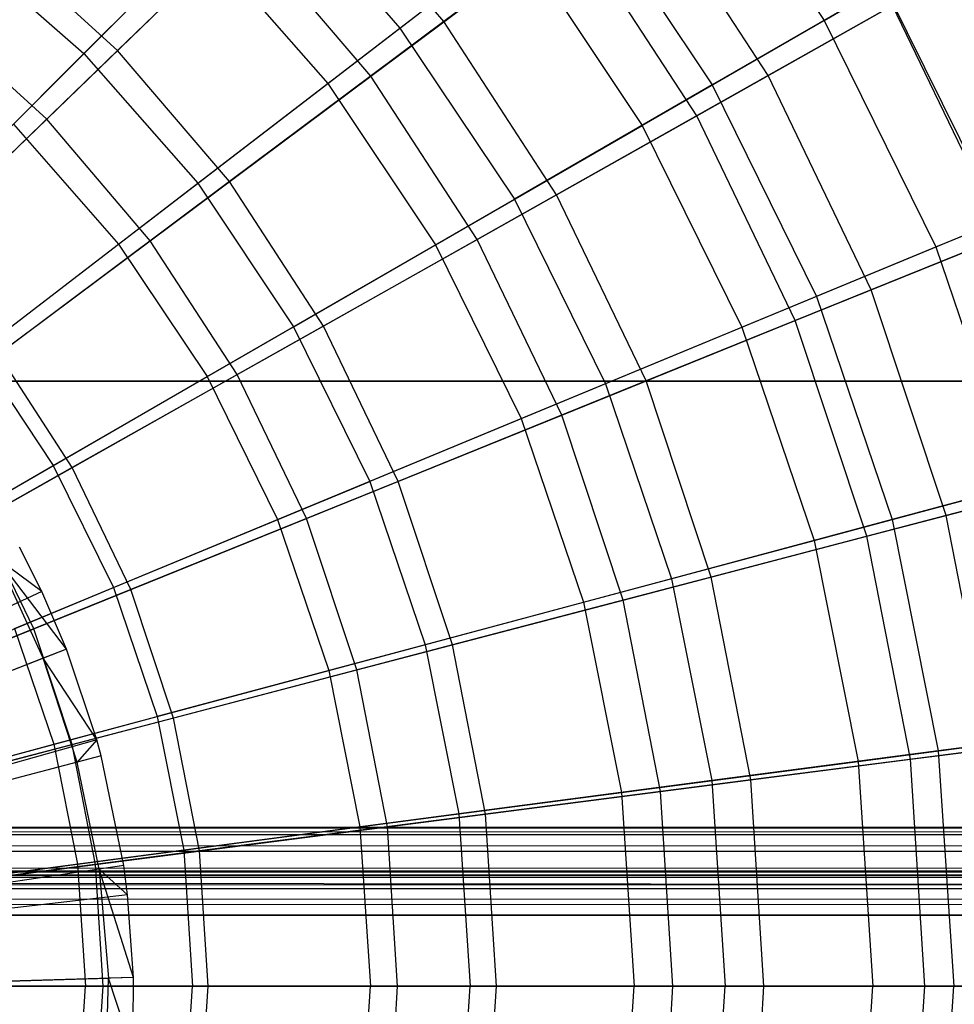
# Model space of a CAD drawing. Extents: x 0.2 to 40.1, y -6.7 to 6.7.
# Tile 198 of 256: x 11.4 to 12.3, y 3.6 to 4.5. Entities that reach past the tile are written whole.
import ezdxf

# ---------------------------------------------------------------- set-up
doc = ezdxf.new("R2010")
doc.units = 0
doc.header["$MEASUREMENT"] = 0
doc.layers.get('0').update_dxf_attribs({"color": 13, "linetype": 'CONTINUOUS'})

# ---------------------------------------------------------------- blocks, each defined once
blk = doc.blocks.new('SNOWBALL_XIV_PM3_STL')
at = {"color": 0}
for p, q in [((12.01825, 4.64841, 5.75615), (12.1448, 4.45902, 5.75615)), ((12.01825, 4.64841, 5.75615), (12.1448, 4.45902, 5.75615)), ((11.68115, 4.5998, 9.02277), (11.50782, 4.43195, 9.18821)), ((11.68115, 4.5998, 9.02277), (11.50782, 4.43195, 9.18821)), ((11.80192, 4.45794, 9.02277), (11.68115, 4.5998, 9.02277)), ((11.80192, 4.45794, 9.02277), (11.68115, 4.5998, 9.02277)), ((11.47746, 4.42907, 9.08376), (11.64005, 4.59166, 8.90671)), ((11.47746, 4.42907, 9.08376), (11.64005, 4.59166, 8.90671)), ((11.64005, 4.59166, 8.90671), (11.76243, 4.45211, 8.90671)), ((11.64005, 4.59166, 8.90671), (11.76243, 4.45211, 8.90671)), ((11.97742, 4.58892, 8.82877), (11.80192, 4.45794, 9.02277)), ((11.97742, 4.58892, 8.82877), (11.80192, 4.45794, 9.02277)), ((12.09436, 4.40926, 8.82877), (11.97742, 4.58892, 8.82877)), ((12.09436, 4.40926, 8.82877), (11.97742, 4.58892, 8.82877)), ((11.76243, 4.45211, 8.90671), (11.92591, 4.57756, 8.70236)), ((11.76243, 4.45211, 8.90671), (11.92591, 4.57756, 8.70236)), ((11.92591, 4.57756, 8.70236), (12.044, 4.40082, 8.70236)), ((11.92591, 4.57756, 8.70236), (12.044, 4.40082, 8.70236)), ((11.50782, 4.43195, 9.18821), (11.39279, 4.53641, 9.18821)), ((11.50782, 4.43195, 9.18821), (11.39279, 4.53641, 9.18821)), ((11.44387, 4.37001, 5.08316), (11.62218, 4.5427, 5.23798)), ((11.44387, 4.37001, 5.08316), (11.62218, 4.5427, 5.23798)), ((11.73613, 4.40884, 5.23798), (11.62218, 4.5427, 5.23798)), ((11.73613, 4.40884, 5.23798), (11.62218, 4.5427, 5.23798)), ((11.73613, 4.40884, 5.23798), (11.91821, 4.54473, 5.42231)), ((11.73613, 4.40884, 5.23798), (11.91821, 4.54473, 5.42231)), ((12.02999, 4.373, 5.42231), (11.91821, 4.54473, 5.42231)), ((12.02999, 4.373, 5.42231), (11.91821, 4.54473, 5.42231)), ((12.1448, 4.45902, 5.75615), (12.28371, 4.53922, 5.998)), ((12.1448, 4.45902, 5.75615), (12.28371, 4.53922, 5.998)), ((11.36053, 4.53161, 9.08376), (11.47746, 4.42907, 9.08376)), ((11.36053, 4.53161, 9.08376), (11.47746, 4.42907, 9.08376)), ((11.41382, 4.36543, 5.17526), (11.582, 4.53361, 5.34154)), ((11.41382, 4.36543, 5.17526), (11.582, 4.53361, 5.34154)), ((11.582, 4.53361, 5.34154), (11.6973, 4.40214, 5.34154)), ((11.582, 4.53361, 5.34154), (11.6973, 4.40214, 5.34154)), ((11.6973, 4.40214, 5.34154), (11.86807, 4.53318, 5.53618)), ((11.6973, 4.40214, 5.34154), (11.86807, 4.53318, 5.53618)), ((11.86807, 4.53318, 5.53618), (11.98086, 4.36437, 5.53618)), ((11.86807, 4.53318, 5.53618), (11.98086, 4.36437, 5.53618)), ((12.26281, 4.50412, 8.60919), (12.09436, 4.40926, 8.82877)), ((12.26281, 4.50412, 8.60919), (12.09436, 4.40926, 8.82877)), ((12.199, 4.49031, 8.47392), (12.044, 4.40082, 8.70236)), ((12.199, 4.49031, 8.47392), (12.044, 4.40082, 8.70236)), ((12.199, 4.49031, 8.47392), (12.30336, 4.27868, 8.47392)), ((12.199, 4.49031, 8.47392), (12.30336, 4.27868, 8.47392)), ((11.44387, 4.37001, 5.08316), (11.33728, 4.4668, 5.08316)), ((11.44387, 4.37001, 5.08316), (11.33728, 4.4668, 5.08316)), ((12.02999, 4.373, 5.42231), (12.20657, 4.47245, 5.6333)), ((12.02999, 4.373, 5.42231), (12.20657, 4.47245, 5.6333)), ((12.30674, 4.26445, 5.6333), (12.20657, 4.47245, 5.6333)), ((12.30674, 4.26445, 5.6333), (12.20657, 4.47245, 5.6333)), ((11.80192, 4.45794, 9.02277), (11.60855, 4.31362, 9.18821)), ((11.80192, 4.45794, 9.02277), (11.60855, 4.31362, 9.18821)), ((11.90356, 4.3018, 9.02277), (11.80192, 4.45794, 9.02277)), ((11.90356, 4.3018, 9.02277), (11.80192, 4.45794, 9.02277)), ((11.98086, 4.36437, 5.53618), (12.1448, 4.45902, 5.75615)), ((11.98086, 4.36437, 5.53618), (12.1448, 4.45902, 5.75615)), ((12.1448, 4.45902, 5.75615), (12.24555, 4.25473, 5.75615)), ((12.1448, 4.45902, 5.75615), (12.24555, 4.25473, 5.75615)), ((11.58001, 4.31214, 9.08376), (11.76243, 4.45211, 8.90671)), ((11.58001, 4.31214, 9.08376), (11.76243, 4.45211, 8.90671)), ((11.76243, 4.45211, 8.90671), (11.86554, 4.29779, 8.90671)), ((11.76243, 4.45211, 8.90671), (11.86554, 4.29779, 8.90671)), ((11.50782, 4.43195, 9.18821), (11.32113, 4.25115, 9.32256)), ((11.50782, 4.43195, 9.18821), (11.32113, 4.25115, 9.32256)), ((11.60855, 4.31362, 9.18821), (11.50782, 4.43195, 9.18821)), ((11.60855, 4.31362, 9.18821), (11.50782, 4.43195, 9.18821)), ((11.30053, 4.25214, 9.23076), (11.47746, 4.42907, 9.08376)), ((11.30053, 4.25214, 9.23076), (11.47746, 4.42907, 9.08376)), ((11.47746, 4.42907, 9.08376), (11.58001, 4.31214, 9.08376)), ((11.47746, 4.42907, 9.08376), (11.58001, 4.31214, 9.08376)), ((11.5372, 4.26037, 5.08316), (11.73613, 4.40884, 5.23798)), ((11.5372, 4.26037, 5.08316), (11.73613, 4.40884, 5.23798)), ((11.83203, 4.26152, 5.23798), (11.73613, 4.40884, 5.23798)), ((11.83203, 4.26152, 5.23798), (11.73613, 4.40884, 5.23798)), ((12.09436, 4.40926, 8.82877), (11.90356, 4.3018, 9.02277)), ((12.09436, 4.40926, 8.82877), (11.90356, 4.3018, 9.02277)), ((12.18737, 4.21612, 8.82877), (12.09436, 4.40926, 8.82877)), ((12.18737, 4.21612, 8.82877), (12.09436, 4.40926, 8.82877)), ((11.5086, 4.25735, 5.17526), (11.6973, 4.40214, 5.34154)), ((11.5086, 4.25735, 5.17526), (11.6973, 4.40214, 5.34154)), ((11.6973, 4.40214, 5.34154), (11.79445, 4.25674, 5.34154)), ((11.6973, 4.40214, 5.34154), (11.79445, 4.25674, 5.34154)), ((12.044, 4.40082, 8.70236), (11.86554, 4.29779, 8.90671)), ((12.044, 4.40082, 8.70236), (11.86554, 4.29779, 8.90671)), ((12.044, 4.40082, 8.70236), (12.13801, 4.21018, 8.70236)), ((12.044, 4.40082, 8.70236), (12.13801, 4.21018, 8.70236)), ((11.25317, 4.18533, 4.9602), (11.44387, 4.37001, 5.08316)), ((11.25317, 4.18533, 4.9602), (11.44387, 4.37001, 5.08316)), ((11.5372, 4.26037, 5.08316), (11.44387, 4.37001, 5.08316)), ((11.5372, 4.26037, 5.08316), (11.44387, 4.37001, 5.08316)), ((11.83203, 4.26152, 5.23798), (12.02999, 4.373, 5.42231)), ((11.83203, 4.26152, 5.23798), (12.02999, 4.373, 5.42231)), ((12.11889, 4.18839, 5.42231), (12.02999, 4.373, 5.42231)), ((12.11889, 4.18839, 5.42231), (12.02999, 4.373, 5.42231)), ((11.41382, 4.36543, 5.17526), (11.5086, 4.25735, 5.17526)), ((11.41382, 4.36543, 5.17526), (11.5086, 4.25735, 5.17526)), ((11.79445, 4.25674, 5.34154), (11.98086, 4.36437, 5.53618)), ((11.79445, 4.25674, 5.34154), (11.98086, 4.36437, 5.53618)), ((11.98086, 4.36437, 5.53618), (12.07065, 4.18229, 5.53618)), ((11.98086, 4.36437, 5.53618), (12.07065, 4.18229, 5.53618)), ((12.24555, 4.25473, 5.75615), (12.39373, 4.31611, 5.998)), ((12.24555, 4.25473, 5.75615), (12.39373, 4.31611, 5.998)), ((11.38149, 4.15981, 9.23076), (11.58001, 4.31214, 9.08376)), ((11.38149, 4.15981, 9.23076), (11.58001, 4.31214, 9.08376)), ((11.60855, 4.31362, 9.18821), (11.40028, 4.15818, 9.32256)), ((11.60855, 4.31362, 9.18821), (11.40028, 4.15818, 9.32256)), ((11.58001, 4.31214, 9.08376), (11.66641, 4.18282, 9.08376)), ((11.58001, 4.31214, 9.08376), (11.66641, 4.18282, 9.08376)), ((11.69332, 4.1834, 9.18821), (11.60855, 4.31362, 9.18821)), ((11.69332, 4.1834, 9.18821), (11.60855, 4.31362, 9.18821)), ((11.66641, 4.18282, 9.08376), (11.86554, 4.29779, 8.90671)), ((11.66641, 4.18282, 9.08376), (11.86554, 4.29779, 8.90671)), ((11.90356, 4.3018, 9.02277), (11.69332, 4.1834, 9.18821)), ((11.90356, 4.3018, 9.02277), (11.69332, 4.1834, 9.18821)), ((11.86554, 4.29779, 8.90671), (11.94763, 4.13133, 8.90671)), ((11.86554, 4.29779, 8.90671), (11.94763, 4.13133, 8.90671)), ((11.98439, 4.13394, 9.02277), (11.90356, 4.3018, 9.02277)), ((11.98439, 4.13394, 9.02277), (11.90356, 4.3018, 9.02277)), ((12.36657, 4.28867, 8.60919), (12.18737, 4.21612, 8.82877)), ((12.36657, 4.28867, 8.60919), (12.18737, 4.21612, 8.82877)), ((12.30336, 4.27868, 8.47392), (12.13801, 4.21018, 8.70236)), ((12.30336, 4.27868, 8.47392), (12.13801, 4.21018, 8.70236)), ((11.61574, 4.13971, 5.08316), (11.83203, 4.26152, 5.23798)), ((11.61574, 4.13971, 5.08316), (11.83203, 4.26152, 5.23798)), ((11.90831, 4.10314, 5.23798), (11.83203, 4.26152, 5.23798)), ((11.90831, 4.10314, 5.23798), (11.83203, 4.26152, 5.23798)), ((12.11889, 4.18839, 5.42231), (12.30674, 4.26445, 5.6333)), ((12.11889, 4.18839, 5.42231), (12.30674, 4.26445, 5.6333)), ((11.30494, 4.10107, 5.03993), (11.5086, 4.25735, 5.17526)), ((11.30494, 4.10107, 5.03993), (11.5086, 4.25735, 5.17526)), ((11.32445, 4.1016, 4.9602), (11.5372, 4.26037, 5.08316)), ((11.32445, 4.1016, 4.9602), (11.5372, 4.26037, 5.08316)), ((11.5086, 4.25735, 5.17526), (11.58847, 4.13782, 5.17526)), ((11.5086, 4.25735, 5.17526), (11.58847, 4.13782, 5.17526)), ((11.61574, 4.13971, 5.08316), (11.5372, 4.26037, 5.08316)), ((11.61574, 4.13971, 5.08316), (11.5372, 4.26037, 5.08316)), ((11.58847, 4.13782, 5.17526), (11.79445, 4.25674, 5.34154)), ((11.58847, 4.13782, 5.17526), (11.79445, 4.25674, 5.34154)), ((11.79445, 4.25674, 5.34154), (11.87179, 4.09991, 5.34154)), ((11.79445, 4.25674, 5.34154), (11.87179, 4.09991, 5.34154)), ((12.07065, 4.18229, 5.53618), (12.24555, 4.25473, 5.75615)), ((12.07065, 4.18229, 5.53618), (12.24555, 4.25473, 5.75615)), ((12.24555, 4.25473, 5.75615), (12.31877, 4.03903, 5.75615)), ((12.24555, 4.25473, 5.75615), (12.31877, 4.03903, 5.75615)), ((12.13801, 4.21018, 8.70236), (11.94763, 4.13133, 8.90671)), ((12.13801, 4.21018, 8.70236), (11.94763, 4.13133, 8.90671)), ((12.18737, 4.21612, 8.82877), (11.98439, 4.13394, 9.02277)), ((12.18737, 4.21612, 8.82877), (11.98439, 4.13394, 9.02277)), ((12.13801, 4.21018, 8.70236), (12.20633, 4.00891, 8.70236)), ((12.13801, 4.21018, 8.70236), (12.20633, 4.00891, 8.70236)), ((12.25492, 4.01267, 8.82877), (12.18737, 4.21612, 8.82877)), ((12.25492, 4.01267, 8.82877), (12.18737, 4.21612, 8.82877)), ((11.44971, 4.05771, 9.23076), (11.66641, 4.18282, 9.08376)), ((11.44971, 4.05771, 9.23076), (11.66641, 4.18282, 9.08376)), ((11.69332, 4.1834, 9.18821), (11.46688, 4.05587, 9.32256)), ((11.69332, 4.1834, 9.18821), (11.46688, 4.05587, 9.32256)), ((11.66641, 4.18282, 9.08376), (11.7352, 4.04333, 9.08376)), ((11.66641, 4.18282, 9.08376), (11.7352, 4.04333, 9.08376)), ((11.76074, 4.0434, 9.18821), (11.69332, 4.1834, 9.18821)), ((11.76074, 4.0434, 9.18821), (11.69332, 4.1834, 9.18821)), ((11.87179, 4.09991, 5.34154), (12.07065, 4.18229, 5.53618)), ((11.87179, 4.09991, 5.34154), (12.07065, 4.18229, 5.53618)), ((11.90831, 4.10314, 5.23798), (12.11889, 4.18839, 5.42231)), ((11.90831, 4.10314, 5.23798), (12.11889, 4.18839, 5.42231)), ((12.07065, 4.18229, 5.53618), (12.13591, 3.99004, 5.53618)), ((12.07065, 4.18229, 5.53618), (12.13591, 3.99004, 5.53618)), ((12.18346, 3.99393, 5.42231), (12.11889, 4.18839, 5.42231)), ((12.18346, 3.99393, 5.42231), (12.11889, 4.18839, 5.42231)), ((11.38149, 4.15981, 9.23076), (11.44971, 4.05771, 9.23076)), ((11.38149, 4.15981, 9.23076), (11.44971, 4.05771, 9.23076)), ((11.46688, 4.05587, 9.32256), (11.40028, 4.15818, 9.32256)), ((11.46688, 4.05587, 9.32256), (11.40028, 4.15818, 9.32256)), ((11.36614, 4.00946, 5.03993), (11.58847, 4.13782, 5.17526)), ((11.36614, 4.00946, 5.03993), (11.58847, 4.13782, 5.17526)), ((11.38444, 4.00944, 4.9602), (11.61574, 4.13971, 5.08316)), ((11.38444, 4.00944, 4.9602), (11.61574, 4.13971, 5.08316)), ((11.58847, 4.13782, 5.17526), (11.65205, 4.00889, 5.17526)), ((11.58847, 4.13782, 5.17526), (11.65205, 4.00889, 5.17526)), ((11.67822, 4.00998, 5.08316), (11.61574, 4.13971, 5.08316)), ((11.67822, 4.00998, 5.08316), (11.61574, 4.13971, 5.08316)), ((39.43158, 4.13386, 50.87138), (0.8489, 4.13386, 50.87138)), ((0.8489, 4.13386, 50.91075), (39.43158, 4.13386, 50.91075)), ((39.43158, 4.13386, 50.87138), (0.8489, 4.13386, 50.87138)), ((0.8489, 4.13386, 50.91075), (39.43158, 4.13386, 50.91075)), ((11.94763, 4.13133, 8.90671), (11.7352, 4.04333, 9.08376)), ((11.94763, 4.13133, 8.90671), (11.7352, 4.04333, 9.08376)), ((11.98439, 4.13394, 9.02277), (11.76074, 4.0434, 9.18821)), ((11.98439, 4.13394, 9.02277), (11.76074, 4.0434, 9.18821)), ((11.94763, 4.13133, 8.90671), (12.00729, 3.95557, 8.90671)), ((11.94763, 4.13133, 8.90671), (12.00729, 3.95557, 8.90671)), ((12.0431, 3.95713, 9.02277), (11.98439, 4.13394, 9.02277)), ((12.0431, 3.95713, 9.02277), (11.98439, 4.13394, 9.02277)), ((11.67822, 4.00998, 5.08316), (11.90831, 4.10314, 5.23798)), ((11.67822, 4.00998, 5.08316), (11.90831, 4.10314, 5.23798)), ((11.9637, 3.93631, 5.23798), (11.90831, 4.10314, 5.23798)), ((11.9637, 3.93631, 5.23798), (11.90831, 4.10314, 5.23798)), ((11.65205, 4.00889, 5.17526), (11.87179, 4.09991, 5.34154)), ((11.65205, 4.00889, 5.17526), (11.87179, 4.09991, 5.34154)), ((11.87179, 4.09991, 5.34154), (11.928, 3.93433, 5.34154)), ((11.87179, 4.09991, 5.34154), (11.928, 3.93433, 5.34154)), ((11.21884, 3.92441, 9.34542), (11.44971, 4.05771, 9.23076)), ((11.21884, 3.92441, 9.34542), (11.44971, 4.05771, 9.23076)), ((11.44971, 4.05771, 9.23076), (11.50403, 3.94758, 9.23076)), ((11.44971, 4.05771, 9.23076), (11.50403, 3.94758, 9.23076)), ((12.44192, 4.06171, 8.60919), (12.25492, 4.01267, 8.82877)), ((12.44192, 4.06171, 8.60919), (12.25492, 4.01267, 8.82877)), ((11.46688, 4.05587, 9.32256), (11.2277, 3.92116, 9.42376)), ((11.46688, 4.05587, 9.32256), (11.2277, 3.92116, 9.42376)), ((11.51985, 3.94587, 9.32256), (11.46688, 4.05587, 9.32256)), ((11.51985, 3.94587, 9.32256), (11.46688, 4.05587, 9.32256)), ((12.37921, 4.05523, 8.47392), (12.20633, 4.00891, 8.70236)), ((12.37921, 4.05523, 8.47392), (12.20633, 4.00891, 8.70236)), ((11.50403, 3.94758, 9.23076), (11.7352, 4.04333, 9.08376)), ((11.50403, 3.94758, 9.23076), (11.7352, 4.04333, 9.08376)), ((11.76074, 4.0434, 9.18821), (11.51985, 3.94587, 9.32256)), ((11.76074, 4.0434, 9.18821), (11.51985, 3.94587, 9.32256)), ((11.7352, 4.04333, 9.08376), (11.78519, 3.89606, 9.08376)), ((11.7352, 4.04333, 9.08376), (11.78519, 3.89606, 9.08376)), ((11.80971, 3.89592, 9.18821), (11.76074, 4.0434, 9.18821)), ((11.80971, 3.89592, 9.18821), (11.76074, 4.0434, 9.18821)), ((12.18346, 3.99393, 5.42231), (12.37949, 4.04534, 5.6333)), ((12.18346, 3.99393, 5.42231), (12.37949, 4.04534, 5.6333)), ((12.13591, 3.99004, 5.53618), (12.31877, 4.03903, 5.75615)), ((12.13591, 3.99004, 5.53618), (12.31877, 4.03903, 5.75615)), ((12.25492, 4.01267, 8.82877), (12.0431, 3.95713, 9.02277)), ((12.25492, 4.01267, 8.82877), (12.0431, 3.95713, 9.02277)), ((12.2959, 3.80226, 8.82877), (12.25492, 4.01267, 8.82877)), ((12.2959, 3.80226, 8.82877), (12.25492, 4.01267, 8.82877)), ((11.43215, 3.91036, 4.9602), (11.38444, 4.00944, 4.9602)), ((11.43215, 3.91036, 4.9602), (11.38444, 4.00944, 4.9602)), ((11.41487, 3.91065, 5.03993), (11.65205, 4.00889, 5.17526)), ((11.41487, 3.91065, 5.03993), (11.65205, 4.00889, 5.17526)), ((11.43215, 3.91036, 4.9602), (11.67822, 4.00998, 5.08316)), ((11.43215, 3.91036, 4.9602), (11.67822, 4.00998, 5.08316)), ((11.65205, 4.00889, 5.17526), (11.69826, 3.87277, 5.17526)), ((11.65205, 4.00889, 5.17526), (11.69826, 3.87277, 5.17526)), ((11.72358, 3.87334, 5.08316), (11.67822, 4.00998, 5.08316)), ((11.72358, 3.87334, 5.08316), (11.67822, 4.00998, 5.08316)), ((12.20633, 4.00891, 8.70236), (12.00729, 3.95557, 8.90671)), ((12.20633, 4.00891, 8.70236), (12.00729, 3.95557, 8.90671)), ((12.20633, 4.00891, 8.70236), (12.2478, 3.80043, 8.70236)), ((12.20633, 4.00891, 8.70236), (12.2478, 3.80043, 8.70236)), ((11.928, 3.93433, 5.34154), (12.13591, 3.99004, 5.53618)), ((11.928, 3.93433, 5.34154), (12.13591, 3.99004, 5.53618)), ((11.9637, 3.93631, 5.23798), (12.18346, 3.99393, 5.42231)), ((11.9637, 3.93631, 5.23798), (12.18346, 3.99393, 5.42231)), ((12.13591, 3.99004, 5.53618), (12.17552, 3.79092, 5.53618)), ((12.13591, 3.99004, 5.53618), (12.17552, 3.79092, 5.53618)), ((12.22262, 3.79281, 5.42231), (12.18346, 3.99393, 5.42231)), ((12.22262, 3.79281, 5.42231), (12.18346, 3.99393, 5.42231)), ((11.43942, 3.944, 9.37739), (11.41948, 3.98407, 9.37739)), ((11.43942, 3.944, 9.37739), (11.41948, 3.98407, 9.37739)), ((11.44071, 3.88394, 9.38787), (11.39961, 3.97354, 9.38787)), ((11.44071, 3.88394, 9.38787), (11.39961, 3.97354, 9.38787)), ((11.46165, 3.89213, 9.37739), (11.39961, 3.97354, 9.38787)), ((11.46165, 3.89213, 9.37739), (11.39961, 3.97354, 9.38787)), ((11.43942, 3.944, 9.37739), (11.39961, 3.97354, 9.38787)), ((11.43942, 3.944, 9.37739), (11.39961, 3.97354, 9.38787)), ((12.00729, 3.95557, 8.90671), (11.78519, 3.89606, 9.08376)), ((12.00729, 3.95557, 8.90671), (11.78519, 3.89606, 9.08376)), ((12.0431, 3.95713, 9.02277), (11.80971, 3.89592, 9.18821)), ((12.0431, 3.95713, 9.02277), (11.80971, 3.89592, 9.18821)), ((12.00729, 3.95557, 8.90671), (12.0435, 3.77354, 8.90671)), ((12.00729, 3.95557, 8.90671), (12.0435, 3.77354, 8.90671)), ((12.07871, 3.77426, 9.02277), (12.0431, 3.95713, 9.02277)), ((12.07871, 3.77426, 9.02277), (12.0431, 3.95713, 9.02277)), ((11.43942, 3.944, 9.37739), (10.79905, 3.64511, 9.59392)), ((11.43942, 3.944, 9.37739), (10.79905, 3.64511, 9.59392)), ((11.25772, 3.84556, 9.34542), (11.50403, 3.94758, 9.23076)), ((11.25772, 3.84556, 9.34542), (11.50403, 3.94758, 9.23076)), ((11.51985, 3.94587, 9.32256), (11.26541, 3.84286, 9.42376)), ((11.51985, 3.94587, 9.32256), (11.26541, 3.84286, 9.42376)), ((11.46165, 3.89213, 9.37739), (11.43942, 3.944, 9.37739)), ((11.46165, 3.89213, 9.37739), (11.43942, 3.944, 9.37739)), ((11.50403, 3.94758, 9.23076), (11.5435, 3.8313, 9.23076)), ((11.50403, 3.94758, 9.23076), (11.5435, 3.8313, 9.23076)), ((11.55832, 3.83, 9.32256), (11.51985, 3.94587, 9.32256)), ((11.55832, 3.83, 9.32256), (11.51985, 3.94587, 9.32256)), ((11.69826, 3.87277, 5.17526), (11.928, 3.93433, 5.34154)), ((11.69826, 3.87277, 5.17526), (11.928, 3.93433, 5.34154)), ((11.72358, 3.87334, 5.08316), (11.9637, 3.93631, 5.23798)), ((11.72358, 3.87334, 5.08316), (11.9637, 3.93631, 5.23798)), ((11.928, 3.93433, 5.34154), (11.96211, 3.76282, 5.34154)), ((11.928, 3.93433, 5.34154), (11.96211, 3.76282, 5.34154)), ((11.9973, 3.76376, 5.23798), (11.9637, 3.93631, 5.23798)), ((11.9973, 3.76376, 5.23798), (11.9637, 3.93631, 5.23798)), ((11.17389, 3.8058, 4.871), (11.43215, 3.91036, 4.9602)), ((11.17389, 3.8058, 4.871), (11.43215, 3.91036, 4.9602)), ((11.41487, 3.91065, 5.03993), (11.45029, 3.80632, 5.03993)), ((11.41487, 3.91065, 5.03993), (11.45029, 3.80632, 5.03993)), ((11.4668, 3.806, 4.9602), (11.43215, 3.91036, 4.9602)), ((11.4668, 3.806, 4.9602), (11.43215, 3.91036, 4.9602)), ((11.46165, 3.89213, 9.37739), (10.80354, 3.63463, 9.59392)), ((11.46165, 3.89213, 9.37739), (10.80354, 3.63463, 9.59392)), ((11.46165, 3.89213, 9.37739), (11.44071, 3.88394, 9.38787)), ((11.46165, 3.89213, 9.37739), (11.44071, 3.88394, 9.38787)), ((11.48913, 3.81039, 9.37739), (11.46165, 3.89213, 9.37739)), ((11.48913, 3.81039, 9.37739), (11.46165, 3.89213, 9.37739)), ((11.78519, 3.89606, 9.08376), (11.5435, 3.8313, 9.23076)), ((11.78519, 3.89606, 9.08376), (11.5435, 3.8313, 9.23076)), ((11.80971, 3.89592, 9.18821), (11.55832, 3.83, 9.32256)), ((11.80971, 3.89592, 9.18821), (11.55832, 3.83, 9.32256)), ((11.78519, 3.89606, 9.08376), (11.81553, 3.74352, 9.08376)), ((11.78519, 3.89606, 9.08376), (11.81553, 3.74352, 9.08376)), ((11.83941, 3.7434, 9.18821), (11.80971, 3.89592, 9.18821)), ((11.83941, 3.7434, 9.18821), (11.80971, 3.89592, 9.18821)), ((11.44071, 3.88394, 9.38787), (11.32334, 3.83802, 9.44195)), ((11.44071, 3.88394, 9.38787), (11.32334, 3.83802, 9.44195)), ((11.47133, 3.79024, 9.38787), (11.44071, 3.88394, 9.38787)), ((11.47133, 3.79024, 9.38787), (11.44071, 3.88394, 9.38787)), ((11.48913, 3.81039, 9.37739), (11.44071, 3.88394, 9.38787)), ((11.48913, 3.81039, 9.37739), (11.44071, 3.88394, 9.38787)), ((11.45029, 3.80632, 5.03993), (11.69826, 3.87277, 5.17526)), ((11.45029, 3.80632, 5.03993), (11.69826, 3.87277, 5.17526)), ((11.4668, 3.806, 4.9602), (11.72358, 3.87334, 5.08316)), ((11.4668, 3.806, 4.9602), (11.72358, 3.87334, 5.08316)), ((11.69826, 3.87277, 5.17526), (11.7263, 3.73178, 5.17526)), ((11.69826, 3.87277, 5.17526), (11.7263, 3.73178, 5.17526)), ((11.75111, 3.73202, 5.08316), (11.72358, 3.87334, 5.08316)), ((11.75111, 3.73202, 5.08316), (11.72358, 3.87334, 5.08316)), ((11.28599, 3.7623, 9.34542), (11.5435, 3.8313, 9.23076)), ((11.28599, 3.7623, 9.34542), (11.5435, 3.8313, 9.23076)), ((11.55832, 3.83, 9.32256), (11.2928, 3.76037, 9.42376)), ((11.55832, 3.83, 9.32256), (11.2928, 3.76037, 9.42376)), ((11.5435, 3.8313, 9.23076), (11.56745, 3.71086, 9.23076)), ((11.5435, 3.8313, 9.23076), (11.56745, 3.71086, 9.23076)), ((11.58166, 3.71017, 9.32256), (11.55832, 3.83, 9.32256)), ((11.58166, 3.71017, 9.32256), (11.55832, 3.83, 9.32256)), ((12.22262, 3.79281, 5.42231), (12.42362, 3.81873, 5.6333)), ((12.22262, 3.79281, 5.42231), (12.42362, 3.81873, 5.6333)), ((12.42525, 3.8238, 8.47392), (12.2478, 3.80043, 8.70236)), ((12.42525, 3.8238, 8.47392), (12.2478, 3.80043, 8.70236)), ((11.48913, 3.81039, 9.37739), (10.8091, 3.61809, 9.59392)), ((11.48913, 3.81039, 9.37739), (10.8091, 3.61809, 9.59392)), ((11.48913, 3.81039, 9.37739), (11.47133, 3.79024, 9.38787)), ((11.48913, 3.81039, 9.37739), (11.47133, 3.79024, 9.38787)), ((11.49307, 3.796, 9.37739), (11.48913, 3.81039, 9.37739)), ((11.49307, 3.796, 9.37739), (11.48913, 3.81039, 9.37739)), ((12.17552, 3.79092, 5.53618), (12.3632, 3.81563, 5.75615)), ((12.17552, 3.79092, 5.53618), (12.3632, 3.81563, 5.75615)), ((11.18795, 3.73603, 4.93766), (11.45029, 3.80632, 5.03993)), ((11.18795, 3.73603, 4.93766), (11.45029, 3.80632, 5.03993)), ((11.19728, 3.73533, 4.871), (11.4668, 3.806, 4.9602)), ((11.19728, 3.73533, 4.871), (11.4668, 3.806, 4.9602)), ((11.45029, 3.80632, 5.03993), (11.47178, 3.69827, 5.03993)), ((11.45029, 3.80632, 5.03993), (11.47178, 3.69827, 5.03993)), ((11.48782, 3.69807, 4.9602), (11.4668, 3.806, 4.9602)), ((11.48782, 3.69807, 4.9602), (11.4668, 3.806, 4.9602)), ((12.2478, 3.80043, 8.70236), (12.0435, 3.77354, 8.90671)), ((12.2478, 3.80043, 8.70236), (12.0435, 3.77354, 8.90671)), ((12.2959, 3.80226, 8.82877), (12.07871, 3.77426, 9.02277)), ((12.2959, 3.80226, 8.82877), (12.07871, 3.77426, 9.02277)), ((12.2478, 3.80043, 8.70236), (12.2617, 3.58833, 8.70236)), ((12.2478, 3.80043, 8.70236), (12.2617, 3.58833, 8.70236)), ((11.49307, 3.796, 9.37739), (10.80989, 3.61518, 9.59392)), ((11.49307, 3.796, 9.37739), (10.80989, 3.61518, 9.59392)), ((11.49307, 3.796, 9.37739), (11.47133, 3.79024, 9.38787)), ((11.49307, 3.796, 9.37739), (11.47133, 3.79024, 9.38787)), ((11.51332, 3.6969, 9.37739), (11.49307, 3.796, 9.37739)), ((11.51332, 3.6969, 9.37739), (11.49307, 3.796, 9.37739)), ((11.96211, 3.76282, 5.34154), (12.17552, 3.79092, 5.53618)), ((11.96211, 3.76282, 5.34154), (12.17552, 3.79092, 5.53618)), ((11.9973, 3.76376, 5.23798), (12.22262, 3.79281, 5.42231)), ((11.9973, 3.76376, 5.23798), (12.22262, 3.79281, 5.42231)), ((12.17552, 3.79092, 5.53618), (12.1888, 3.58833, 5.53618)), ((12.17552, 3.79092, 5.53618), (12.1888, 3.58833, 5.53618)), ((12.23575, 3.58833, 5.42231), (12.22262, 3.79281, 5.42231)), ((12.23575, 3.58833, 5.42231), (12.22262, 3.79281, 5.42231)), ((11.47133, 3.79024, 9.38787), (11.34949, 3.758, 9.44195)), ((11.47133, 3.79024, 9.38787), (11.34949, 3.758, 9.44195)), ((11.49107, 3.69367, 9.38787), (11.47133, 3.79024, 9.38787)), ((11.49107, 3.69367, 9.38787), (11.47133, 3.79024, 9.38787)), ((12.0435, 3.77354, 8.90671), (11.81553, 3.74352, 9.08376)), ((12.0435, 3.77354, 8.90671), (11.81553, 3.74352, 9.08376)), ((12.07871, 3.77426, 9.02277), (11.83941, 3.7434, 9.18821)), ((12.07871, 3.77426, 9.02277), (11.83941, 3.7434, 9.18821)), ((12.0435, 3.77354, 8.90671), (12.05564, 3.58833, 8.90671)), ((12.0435, 3.77354, 8.90671), (12.05564, 3.58833, 8.90671)), ((12.09065, 3.58833, 9.02277), (12.07871, 3.77426, 9.02277)), ((12.09065, 3.58833, 9.02277), (12.07871, 3.77426, 9.02277)), ((11.7263, 3.73178, 5.17526), (11.96211, 3.76282, 5.34154)), ((11.7263, 3.73178, 5.17526), (11.96211, 3.76282, 5.34154)), ((11.75111, 3.73202, 5.08316), (11.9973, 3.76376, 5.23798)), ((11.75111, 3.73202, 5.08316), (11.9973, 3.76376, 5.23798)), ((11.96211, 3.76282, 5.34154), (11.97355, 3.58833, 5.34154)), ((11.96211, 3.76282, 5.34154), (11.97355, 3.58833, 5.34154)), ((12.00856, 3.58833, 5.23798), (11.9973, 3.76376, 5.23798)), ((12.00856, 3.58833, 5.23798), (11.9973, 3.76376, 5.23798)), ((11.81553, 3.74352, 9.08376), (11.56745, 3.71086, 9.23076)), ((11.81553, 3.74352, 9.08376), (11.56745, 3.71086, 9.23076)), ((11.83941, 3.7434, 9.18821), (11.58166, 3.71017, 9.32256)), ((11.83941, 3.7434, 9.18821), (11.58166, 3.71017, 9.32256)), ((11.81553, 3.74352, 9.08376), (11.8257, 3.58833, 9.08376)), ((11.81553, 3.74352, 9.08376), (11.8257, 3.58833, 9.08376)), ((11.84937, 3.58833, 9.18821), (11.83941, 3.7434, 9.18821)), ((11.84937, 3.58833, 9.18821), (11.83941, 3.7434, 9.18821)), ((39.42879, 3.73129, 51.61956), (0.85168, 3.73129, 51.61956)), ((0.85168, 3.73129, 51.61956), (39.42499, 3.73025, 51.63235)), ((0.85168, 3.73129, 51.61956), (39.42499, 3.73025, 51.63235)), ((0.85168, 3.73129, 50.9109), (39.42879, 3.73129, 50.9109)), ((0.85168, 3.73129, 50.9109), (39.42879, 3.73129, 50.9109)), ((39.42879, 3.73129, 51.61956), (0.85168, 3.73129, 51.61956)), ((0.85988, 3.72647, 51.6467), (39.42499, 3.73025, 51.63235)), ((0.85988, 3.72647, 51.6467), (39.42499, 3.73025, 51.63235)), ((11.47178, 3.69827, 5.03993), (11.7263, 3.73178, 5.17526)), ((11.47178, 3.69827, 5.03993), (11.7263, 3.73178, 5.17526)), ((11.48782, 3.69807, 4.9602), (11.75111, 3.73202, 5.08316)), ((11.48782, 3.69807, 4.9602), (11.75111, 3.73202, 5.08316)), ((11.7263, 3.73178, 5.17526), (11.73571, 3.58833, 5.17526)), ((11.7263, 3.73178, 5.17526), (11.73571, 3.58833, 5.17526)), ((11.76033, 3.58833, 5.08316), (11.75111, 3.73202, 5.08316)), ((11.76033, 3.58833, 5.08316), (11.75111, 3.73202, 5.08316)), ((0.85988, 3.72647, 51.6467), (39.4168, 3.72107, 51.65835)), ((0.85988, 3.72647, 51.6467), (39.4168, 3.72107, 51.65835)), ((0.86808, 3.71258, 51.67051), (39.4168, 3.72107, 51.65835)), ((0.86808, 3.71258, 51.67051), (39.4168, 3.72107, 51.65835)), ((0.86808, 3.71258, 51.67051), (39.4086, 3.7035, 51.67959)), ((0.86808, 3.71258, 51.67051), (39.4086, 3.7035, 51.67959)), ((11.56745, 3.71086, 9.23076), (11.30314, 3.67607, 9.34542)), ((11.56745, 3.71086, 9.23076), (11.30314, 3.67607, 9.34542)), ((11.56745, 3.71086, 9.23076), (11.57548, 3.58833, 9.23076)), ((11.56745, 3.71086, 9.23076), (11.57548, 3.58833, 9.23076)), ((0.87627, 3.69134, 51.68808), (39.4086, 3.7035, 51.67959)), ((0.87627, 3.69134, 51.68808), (39.4086, 3.7035, 51.67959)), ((11.58166, 3.71017, 9.32256), (11.30941, 3.67506, 9.42376)), ((11.58166, 3.71017, 9.32256), (11.30941, 3.67506, 9.42376)), ((11.58948, 3.58833, 9.32256), (11.58166, 3.71017, 9.32256)), ((11.58948, 3.58833, 9.32256), (11.58166, 3.71017, 9.32256)), ((11.51332, 3.6969, 9.37739), (10.81399, 3.59515, 9.59392)), ((11.51332, 3.6969, 9.37739), (10.81399, 3.59515, 9.59392)), ((11.20251, 3.66282, 4.93766), (11.47178, 3.69827, 5.03993)), ((11.20251, 3.66282, 4.93766), (11.47178, 3.69827, 5.03993)), ((11.21148, 3.66244, 4.871), (11.48782, 3.69807, 4.9602)), ((11.21148, 3.66244, 4.871), (11.48782, 3.69807, 4.9602)), ((11.49107, 3.69367, 9.38787), (11.36635, 3.67552, 9.44195)), ((11.49107, 3.69367, 9.38787), (11.36635, 3.67552, 9.44195)), ((11.47178, 3.69827, 5.03993), (11.47899, 3.58833, 5.03993)), ((11.47178, 3.69827, 5.03993), (11.47899, 3.58833, 5.03993)), ((11.49487, 3.58833, 4.9602), (11.48782, 3.69807, 4.9602)), ((11.49487, 3.58833, 4.9602), (11.48782, 3.69807, 4.9602)), ((11.51332, 3.6969, 9.37739), (11.49107, 3.69367, 9.38787)), ((11.51332, 3.6969, 9.37739), (11.49107, 3.69367, 9.38787)), ((11.49107, 3.69367, 9.38787), (11.49968, 3.59547, 9.38787)), ((11.52214, 3.59615, 9.37739), (11.49107, 3.69367, 9.38787)), ((11.49107, 3.69367, 9.38787), (11.49968, 3.59547, 9.38787)), ((11.51675, 3.67053, 9.37739), (11.49107, 3.69367, 9.38787)), ((11.52214, 3.59615, 9.37739), (11.49107, 3.69367, 9.38787)), ((11.51675, 3.67053, 9.37739), (11.49107, 3.69367, 9.38787)), ((11.51675, 3.67053, 9.37739), (11.51332, 3.6969, 9.37739)), ((11.51675, 3.67053, 9.37739), (11.51332, 3.6969, 9.37739)), ((0.85168, 3.69192, 51.61956), (39.42076, 3.6896, 51.63287)), ((0.85168, 3.69192, 51.61956), (39.42076, 3.6896, 51.63287)), ((0.85168, 3.69192, 51.61956), (39.42879, 3.69192, 51.61956)), ((39.42879, 3.69192, 50.9109), (0.85168, 3.69192, 50.9109)), ((0.85168, 3.69192, 51.61956), (39.42879, 3.69192, 51.61956)), ((39.42879, 3.69192, 50.9109), (0.85168, 3.69192, 50.9109)), ((0.86195, 3.68816, 51.63636), (39.42076, 3.6896, 51.63287)), ((0.86195, 3.68816, 51.63636), (39.42076, 3.6896, 51.63287)), ((0.86195, 3.68816, 51.63636), (39.41162, 3.68169, 51.64603)), ((0.86195, 3.68816, 51.63636), (39.41162, 3.68169, 51.64603)), ((39.39221, 3.65255, 51.6983), (0.87627, 3.69134, 51.68808)), ((0.87627, 3.69134, 51.68808), (39.4004, 3.67969, 51.69348)), ((0.87627, 3.69134, 51.68808), (39.4004, 3.67969, 51.69348)), ((39.39221, 3.65255, 51.6983), (0.87627, 3.69134, 51.68808)), ((0.87109, 3.67902, 51.6487), (39.41162, 3.68169, 51.64603)), ((0.87109, 3.67902, 51.6487), (39.41162, 3.68169, 51.64603)), ((0.87109, 3.67902, 51.6487), (39.40247, 3.66935, 51.65517)), ((0.87109, 3.67902, 51.6487), (39.40247, 3.66935, 51.65517)), ((0.88023, 3.66587, 51.65661), (39.40247, 3.66935, 51.65517)), ((0.88023, 3.66587, 51.65661), (39.40247, 3.66935, 51.65517)), ((11.51675, 3.67053, 9.37739), (10.81468, 3.58981, 9.59392)), ((11.51675, 3.67053, 9.37739), (10.81468, 3.58981, 9.59392)), ((11.52214, 3.59615, 9.37739), (11.51675, 3.67053, 9.37739)), ((11.52214, 3.59615, 9.37739), (11.51675, 3.67053, 9.37739)), ((0.88023, 3.66587, 51.65661), (39.39221, 3.65255, 51.65893)), ((0.88023, 3.66587, 51.65661), (39.39221, 3.65255, 51.65893)), ((39.39221, 3.65255, 51.6983), (0.88447, 3.66534, 51.69725)), ((39.39221, 3.65255, 51.6983), (0.88447, 3.66534, 51.69725)), ((39.39221, 3.65255, 51.6983), (10.67572, 3.65238, 51.6983)), ((10.67572, 3.65238, 51.65893), (39.39221, 3.65255, 51.65893)), ((39.39221, 3.65255, 51.6983), (10.67572, 3.65238, 51.6983)), ((10.67572, 3.65238, 51.65893), (39.39221, 3.65255, 51.65893)), ((11.52214, 3.59615, 9.37739), (10.81577, 3.57477, 9.59392)), ((11.52214, 3.59615, 9.37739), (10.81577, 3.57477, 9.59392)), ((11.37369, 3.59165, 9.44195), (11.49968, 3.59547, 9.38787)), ((11.37369, 3.59165, 9.44195), (11.49968, 3.59547, 9.38787)), ((11.49703, 3.49693, 9.38787), (11.49968, 3.59547, 9.38787)), ((11.49703, 3.49693, 9.38787), (11.49968, 3.59547, 9.38787)), ((11.52214, 3.59615, 9.37739), (11.49968, 3.59547, 9.38787)), ((11.52214, 3.59615, 9.37739), (11.49968, 3.59547, 9.38787)), ((11.52159, 3.52805, 9.37739), (11.49968, 3.59547, 9.38787)), ((11.52159, 3.52805, 9.37739), (11.49968, 3.59547, 9.38787)), ((11.52159, 3.52805, 9.37739), (11.52214, 3.59615, 9.37739)), ((11.52159, 3.52805, 9.37739), (11.52214, 3.59615, 9.37739)), ((11.47899, 3.58833, 5.03993), (11.20739, 3.58833, 4.93766)), ((11.47899, 3.58833, 5.03993), (11.20739, 3.58833, 4.93766)), ((11.21624, 3.58833, 4.871), (11.49487, 3.58833, 4.9602)), ((11.21624, 3.58833, 4.871), (11.49487, 3.58833, 4.9602)), ((11.30889, 3.58833, 9.34542), (11.57548, 3.58833, 9.23076)), ((11.30889, 3.58833, 9.34542), (11.57548, 3.58833, 9.23076)), ((11.58948, 3.58833, 9.32256), (11.31498, 3.58833, 9.42376)), ((11.58948, 3.58833, 9.32256), (11.31498, 3.58833, 9.42376)), ((11.47178, 3.47839, 5.03993), (11.47899, 3.58833, 5.03993)), ((11.47178, 3.47839, 5.03993), (11.47899, 3.58833, 5.03993)), ((11.73571, 3.58833, 5.17526), (11.47899, 3.58833, 5.03993)), ((11.73571, 3.58833, 5.17526), (11.47899, 3.58833, 5.03993)), ((11.48782, 3.47859, 4.9602), (11.49487, 3.58833, 4.9602)), ((11.48782, 3.47859, 4.9602), (11.49487, 3.58833, 4.9602)), ((11.49487, 3.58833, 4.9602), (11.76033, 3.58833, 5.08316)), ((11.49487, 3.58833, 4.9602), (11.76033, 3.58833, 5.08316)), ((11.56745, 3.4658, 9.23076), (11.57548, 3.58833, 9.23076)), ((11.56745, 3.4658, 9.23076), (11.57548, 3.58833, 9.23076)), ((11.57548, 3.58833, 9.23076), (11.8257, 3.58833, 9.08376)), ((11.57548, 3.58833, 9.23076), (11.8257, 3.58833, 9.08376)), ((11.58166, 3.4665, 9.32256), (11.58948, 3.58833, 9.32256)), ((11.58166, 3.4665, 9.32256), (11.58948, 3.58833, 9.32256)), ((11.84937, 3.58833, 9.18821), (11.58948, 3.58833, 9.32256)), ((11.84937, 3.58833, 9.18821), (11.58948, 3.58833, 9.32256)), ((11.7263, 3.44489, 5.17526), (11.73571, 3.58833, 5.17526)), ((11.7263, 3.44489, 5.17526), (11.73571, 3.58833, 5.17526)), ((11.97355, 3.58833, 5.34154), (11.73571, 3.58833, 5.17526)), ((11.97355, 3.58833, 5.34154), (11.73571, 3.58833, 5.17526)), ((11.75111, 3.44465, 5.08316), (11.76033, 3.58833, 5.08316)), ((11.75111, 3.44465, 5.08316), (11.76033, 3.58833, 5.08316)), ((11.76033, 3.58833, 5.08316), (12.00856, 3.58833, 5.23798)), ((11.76033, 3.58833, 5.08316), (12.00856, 3.58833, 5.23798)), ((11.81553, 3.43314, 9.08376), (11.8257, 3.58833, 9.08376)), ((11.81553, 3.43314, 9.08376), (11.8257, 3.58833, 9.08376)), ((11.8257, 3.58833, 9.08376), (12.05564, 3.58833, 8.90671)), ((11.8257, 3.58833, 9.08376), (12.05564, 3.58833, 8.90671)), ((11.83941, 3.43326, 9.18821), (11.84937, 3.58833, 9.18821)), ((11.83941, 3.43326, 9.18821), (11.84937, 3.58833, 9.18821)), ((12.09065, 3.58833, 9.02277), (11.84937, 3.58833, 9.18821)), ((12.09065, 3.58833, 9.02277), (11.84937, 3.58833, 9.18821)), ((11.96211, 3.41384, 5.34154), (11.97355, 3.58833, 5.34154)), ((11.96211, 3.41384, 5.34154), (11.97355, 3.58833, 5.34154)), ((12.1888, 3.58833, 5.53618), (11.97355, 3.58833, 5.34154)), ((12.1888, 3.58833, 5.53618), (11.97355, 3.58833, 5.34154)), ((11.9973, 3.4129, 5.23798), (12.00856, 3.58833, 5.23798)), ((11.9973, 3.4129, 5.23798), (12.00856, 3.58833, 5.23798)), ((12.00856, 3.58833, 5.23798), (12.23575, 3.58833, 5.42231)), ((12.00856, 3.58833, 5.23798), (12.23575, 3.58833, 5.42231)), ((12.0435, 3.40313, 8.90671), (12.05564, 3.58833, 8.90671)), ((12.0435, 3.40313, 8.90671), (12.05564, 3.58833, 8.90671)), ((12.05564, 3.58833, 8.90671), (12.2617, 3.58833, 8.70236)), ((12.05564, 3.58833, 8.90671), (12.2617, 3.58833, 8.70236)), ((12.07871, 3.40241, 9.02277), (12.09065, 3.58833, 9.02277)), ((12.07871, 3.40241, 9.02277), (12.09065, 3.58833, 9.02277)), ((12.30963, 3.58833, 8.82877), (12.09065, 3.58833, 9.02277)), ((12.30963, 3.58833, 8.82877), (12.09065, 3.58833, 9.02277)), ((12.17552, 3.38574, 5.53618), (12.1888, 3.58833, 5.53618)), ((12.17552, 3.38574, 5.53618), (12.1888, 3.58833, 5.53618)), ((12.3781, 3.58833, 5.75615), (12.1888, 3.58833, 5.53618)), ((12.3781, 3.58833, 5.75615), (12.1888, 3.58833, 5.53618)), ((12.22262, 3.38385, 5.42231), (12.23575, 3.58833, 5.42231)), ((12.22262, 3.38385, 5.42231), (12.23575, 3.58833, 5.42231)), ((12.23575, 3.58833, 5.42231), (12.43841, 3.58833, 5.6333)), ((12.23575, 3.58833, 5.42231), (12.43841, 3.58833, 5.6333)), ((12.2478, 3.37623, 8.70236), (12.2617, 3.58833, 8.70236)), ((12.2478, 3.37623, 8.70236), (12.2617, 3.58833, 8.70236)), ((12.2617, 3.58833, 8.70236), (12.44068, 3.58833, 8.47392)), ((12.2617, 3.58833, 8.70236), (12.44068, 3.58833, 8.47392))]:
    blk.add_line(p, q, dxfattribs=at)
blk = doc.blocks.new('GRUPUJ_1')
at = {"color": 0}
blk.add_blockref('SNOWBALL_XIV_PM3_STL', (-0.20617, 6.65964, -0.51186), dxfattribs=at)

msp = doc.modelspace()

# ---------------------------------------------------------------- block references
at = {"color": 0}
msp.add_blockref('GRUPUJ_1', (0.20617, -6.65964, 0.51186), dxfattribs=at)

doc.saveas('drawing.dxf')
